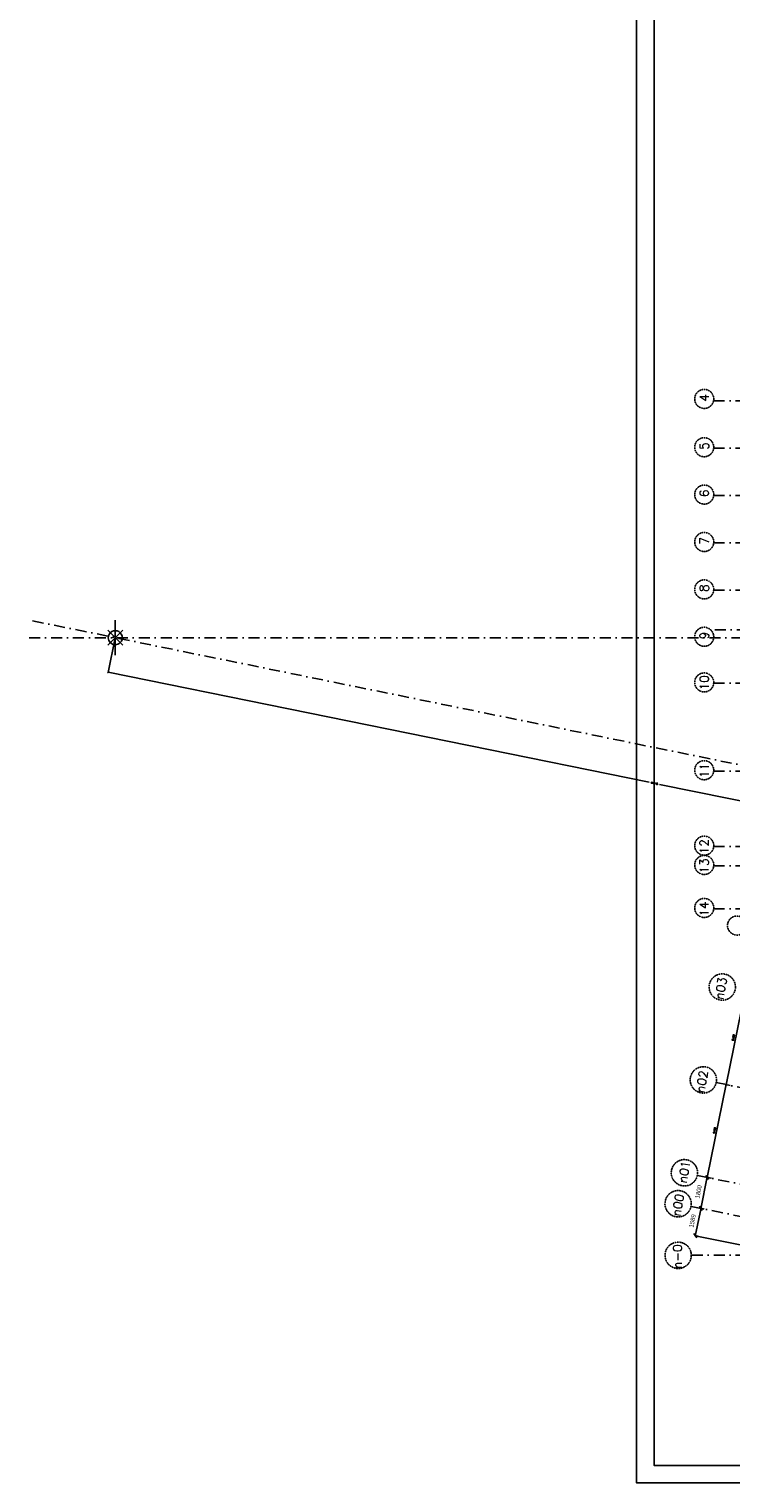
# Model space of a CAD drawing. Extents: x -161991 to 132574, y -998 to 324384.
# Tile 1 of 50: x -161991 to -122015, y 47646 to 130472. Entities that reach past the tile are written whole.
import ezdxf

# ---------------------------------------------------------------- set-up
doc = ezdxf.new("R2010")
doc.units = 0
doc.header["$LTSCALE"] = 50
doc.header["$MEASUREMENT"] = 0
doc.header["$PDSIZE"] = -1
doc.linetypes.add('DASHDOT', pattern=[25, 12.5, -6.25, 0, -6.25])
doc.linetypes.add('DD1', pattern=[2.66667, 1.66667, -0.5, 0, -0.5])
doc.layers.get('0').update_dxf_attribs({"linetype": 'CONTINUOUS'})
doc.layers.get('DEFPOINTS').update_dxf_attribs({"linetype": 'CONTINUOUS'})
for name, color, linetype in [('A--L90--_F-23-', 7, 'CONTINUOUS'), ('A--L90--_F123-', 7, 'CONTINUOUS'), ('A--M$1A-_F123-', 1, 'CONTINUOUS'), ('STRAMIEN', 1, 'DD1'), ('X--L$2A-_KADER', 7, 'CONTINUOUS')]:
    doc.layers.add(name, color=color, linetype=linetype)
doc.styles.add('CITYBLEU', font='txt', dxfattribs={"width": 0.9})
doc.styles.add('HIEMSTRA', font='romans.shx')
doc.dimstyles.get("Standard").update_dxf_attribs({"dimscale": 40, "dimtxt": 2.5, "dimasz": 2, "dimexe": 0.3, "dimexo": 0.3, "dimgap": 2, "dimtad": 1, "dimdec": 0, "dimzin": 0, "dimdsep": 46, "dimtxsty": 'HIEMSTRA', "dimblk1": 'OBLIQUE', "dimblk2": 'OBLIQUE', "dimsah": 1, "dimcen": 0.09, "dimdle": 0.3, "dimclrd": 2, "dimclre": 2, "dimclrt": 3, "dimadec": 0, "dimazin": 0, "dimtfac": 1, "dimtdec": 4, "dimtofl": 0, "dimtmove": 2, "dimatfit": 3, "dimldrblk": 'OBLIQUE', "dimfxl": 0, "dimtvp": 625, "dimtolj": 1, "dimtzin": 0, "dimarcsym": 0})

# ---------------------------------------------------------------- blocks, each defined once
blk = doc.blocks.new('KAD_A0')
at = {"layer": 'X--L$2A-_KADER', "color": 1}
blk.add_lwpolyline([(-1179, -10), (-1179, 831), (10, 831), (10, -10)], close=True, dxfattribs=at)
at = {"layer": 'X--L$2A-_KADER', "color": 4}
blk.add_lwpolyline([(-1169, 0), (0, 0), (0, 821), (-1169, 821)], close=True, dxfattribs=at)
blk = doc.blocks.new('_OBLIQUE')
at = {"color": 0, "linetype": 'ByBlock'}
blk.add_line((-0.5, -0.5), (0.5, 0.5), dxfattribs=at)
blk = doc.blocks.new('*D178')
at = {"color": 2, "linetype": 'ByBlock'}
for p, q in [((-69263, -12469), (-68180, -7154)), ((-67945, -7214), (-68194, -7163)), ((-69023, -12506), (-69272, -12455))]:
    blk.add_line(p, q, dxfattribs=at)
at = {"layer": 'DEFPOINTS', "color": 0, "linetype": 'ByBlock'}
for p in [(-68182, -7166), (-67933, -7217), (-69011, -12508)]:
    blk.add_point(p, dxfattribs=at)
at = {"color": 2, "linetype": 'ByBlock', "xscale": 80, "yscale": 80, "zscale": 80}
for p, rotation in [((-68182, -7166), 78.48629033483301), ((-69260, -12457), 258.486290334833)]:
    blk.add_blockref('_OBLIQUE', p, dxfattribs=dict(at, rotation=rotation))
at = {"color": 3, "linetype": 'ByBlock', "insert": (-68849, -9786), "char_height": 100, "attachment_point": 5, "rotation": 78.48629, "style": 'HIEMSTRA'}
blk.add_mtext('\\A1;5400', dxfattribs=at)
blk = doc.blocks.new('*D179')
at = {"color": 2, "linetype": 'ByBlock'}
for p, q in [((-70340, -17760), (-69258, -12445)), ((-69023, -12506), (-69272, -12455)), ((-70101, -17797), (-70350, -17746))]:
    blk.add_line(p, q, dxfattribs=at)
at = {"layer": 'DEFPOINTS', "color": 0, "linetype": 'ByBlock'}
for p in [(-69260, -12457), (-69011, -12508), (-70089, -17799)]:
    blk.add_point(p, dxfattribs=at)
at = {"color": 2, "linetype": 'ByBlock', "xscale": 80, "yscale": 80, "zscale": 80}
for p, rotation in [((-69260, -12457), 78.48629033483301), ((-70338, -17748), 258.486290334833)]:
    blk.add_blockref('_OBLIQUE', p, dxfattribs=dict(at, rotation=rotation))
at = {"color": 3, "linetype": 'ByBlock', "insert": (-69927, -15077), "char_height": 100, "attachment_point": 5, "rotation": 78.48629, "style": 'HIEMSTRA'}
blk.add_mtext('\\A1;5400', dxfattribs=at)
blk = doc.blocks.new('S090024-')
at = {"layer": 'A--L90--_F-23-', "color": 255}
blk.add_circle((0, 0), 0.0123, dxfattribs=at)
at = {"layer": 'A--L90--_F123-', "color": 2, "linetype": 'Continuous'}
for points in [[(-6.000001, 0), (5.999999, 0)], [(-0.000001, 5.999999), (-0.000001, -6)]]:
    blk.add_lwpolyline(points, dxfattribs=at)
blk.add_lwpolyline([(-4.000001, 0, 1), (3.999998, 0, 1)], format="xyb", close=True, dxfattribs=at)
blk = doc.blocks.new('*D197')
at = {"color": 2, "linetype": 'ByBlock'}
for p, q in [((-104056, 12988), (-104457, 11023)), ((-104466, 11037), (-73652, 4760)), ((-60569, 2095), (-73057, 4639)), ((-60182, 4051), (-60583, 2086))]:
    blk.add_line(p, q, dxfattribs=at)
at = {"layer": 'DEFPOINTS', "color": 0, "linetype": 'ByBlock'}
for p in [(-104054, 13000), (-60180, 4063), (-60580, 2098)]:
    blk.add_point(p, dxfattribs=at)
at = {"color": 2, "linetype": 'ByBlock', "xscale": 80, "yscale": 80, "zscale": 80}
for p, rotation in [((-104454, 11035), 168.4862903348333), ((-60580, 2098), 348.4862903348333)]:
    blk.add_blockref('_OBLIQUE', p, dxfattribs=dict(at, rotation=rotation))
at = {"color": 3, "linetype": 'ByBlock', "insert": (-73354, 4700), "char_height": 100, "attachment_point": 5, "rotation": 348.48629, "style": 'HIEMSTRA'}
blk.add_mtext('\\A1;44775', dxfattribs=at)
blk = doc.blocks.new('*D243')
at = {"color": 1, "linetype": 'ByBlock'}
for p, q in [((-70332, -17719), (-70703, -19542)), ((-70157, -17785), (-70367, -17743)), ((-70516, -19549), (-70727, -19506))]:
    blk.add_line(p, q, dxfattribs=at)
at = {"layer": 'DEFPOINTS', "color": 0, "linetype": 'ByBlock'}
for p in [(-70128, -17791), (-70697, -19512), (-70487, -19555)]:
    blk.add_point(p, dxfattribs=at)
at = {"color": 1, "linetype": 'ByBlock', "xscale": 200, "yscale": 200, "zscale": 200}
for p, rotation in [((-70338, -17748), 78.48629033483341), ((-70697, -19512), 258.4862903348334)]:
    blk.add_blockref('_OBLIQUE', p, dxfattribs=dict(at, rotation=rotation))
at = {"color": 3, "linetype": 'ByBlock', "insert": (-70836, -18566), "char_height": 250, "attachment_point": 5, "rotation": 78.48629, "style": 'CITYBLEU'}
blk.add_mtext('\\A1;1800', dxfattribs=at)
blk = doc.blocks.new('*D244')
at = {"color": 1, "linetype": 'ByBlock'}
for p, q in [((-71020, -21099), (-70691, -19483)), ((-70544, -19543), (-70727, -19506)), ((-70861, -21100), (-71044, -21063))]:
    blk.add_line(p, q, dxfattribs=at)
at = {"layer": 'DEFPOINTS', "color": 0, "linetype": 'ByBlock'}
for p in [(-70697, -19512), (-70515, -19549), (-70832, -21106)]:
    blk.add_point(p, dxfattribs=at)
at = {"color": 1, "linetype": 'ByBlock', "xscale": 200, "yscale": 200, "zscale": 200}
for p, rotation in [((-70697, -19512), 78.48629033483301), ((-71014, -21069), 258.486290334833)]:
    blk.add_blockref('_OBLIQUE', p, dxfattribs=dict(at, rotation=rotation))
at = {"color": 3, "linetype": 'ByBlock', "insert": (-71174, -20226), "char_height": 250, "attachment_point": 5, "rotation": 78.48629, "style": 'CITYBLEU'}
blk.add_mtext('\\A1;1589', dxfattribs=at)
blk = doc.blocks.new('STRAM_000')
at = {"layer": 'A--M$1A-_F123-', "linetype": 'Continuous'}
blk.add_line((-65527.185, -22186.947), (-71014.496, -21069.174), dxfattribs=at)
at = {"layer": 'STRAMIEN', "color": 40, "linetype": 'DASHDOT'}
for p, q in [((-69976.184, 26500), (-10309.265, 26500)), ((-53026.96, 2605.754), (-108962.956, 14000)), ((-69907.483, 13450), (-43022.45, 13450)), ((-47191.427, -16952.606), (-69822.419, -12342.639)), ((-48269.28, -22243.942), (-70900.272, -17633.975)), ((-48628.564, -24007.72), (-71259.556, -19397.753)), ((-51840.773, -22186.947), (-71242.188, -22186.947))]:
    blk.add_line(p, q, dxfattribs=at)
at = {"layer": 'STRAMIEN', "color": 8, "linetype": 'DASHDOT'}
for p, q in [((-69969.041, 23800), (2000, 23800)), ((-69969.041, 21100), (2000, 21100)), ((-69969.041, 18400), (2000, 18400)), ((-69969.041, 15700), (2000, 15700)), ((-108962.956, 13000), (2000, 13000)), ((-69969.041, 10400), (1959.398, 10400)), ((-69969.041, 5400), (2000, 5400)), ((-69969.041, 1100), (2000, 1100)), ((-69969.041, 0), (2000, 0)), ((-69969.041, -2450), (2000, -2450))]:
    blk.add_line(p, q, dxfattribs=at)
at = {"layer": 'STRAMIEN', "color": 40, "linetype": 'Continuous'}
blk.add_line((-104053.812, 14000), (-104053.812, 12000), dxfattribs=at)
at = {"layer": 'STRAMIEN', "color": 8}
for centre in [(-70508.721, 26601.585), (-70508.721, 23851.585), (-70508.721, 21151.585), (-70508.721, 18451.585), (-70508.721, 15751.585), (-70508.721, 13051.585), (-70508.721, 10451.585), (-70508.721, 5451.585), (-70508.721, 1151.585), (-70508.721, 51.585), (-70508.721, -2398.415), (-68639.54, -3398.767)]:
    blk.add_circle(centre, 542.139, dxfattribs=at)
at = {"layer": 'STRAMIEN'}
for centre in [(-69479.473, -6901.602), (-70557.326, -12192.937), (-71635.179, -17484.273), (-71994.464, -19248.051), (-71992.188, -22186.947)]:
    blk.add_circle(centre, 750, dxfattribs=at)
at = {"layer": 'STRAMIEN', "linetype": 'DASHDOT', "xscale": 100, "yscale": 100, "rotation": 315}
blk.add_blockref('S090024-', (-104054.781, 12999.243), dxfattribs=at)
at = {"layer": 'STRAMIEN', "color": 8, "style": 'HIEMSTRA'}
for s, p in [('4', (-70254.009, 26456.791)), ('5', (-70254.009, 23706.791)), ('6', (-70254.009, 21006.791)), ('7', (-70254.009, 18306.791)), ('8', (-70254.009, 15606.791)), ('9', (-70254.009, 12906.791)), ('10', (-70254.009, 10004.861)), ('11', (-70254.009, 5004.861)), ('12', (-70261.175, 665.999)), ('13', (-70261.175, -434.001)), ('14', (-70261.175, -2884.001))]:
    blk.add_text(s, height=500, rotation=90, dxfattribs=at).set_placement(p)
at = {"layer": 'STRAMIEN', "color": 3, "style": 'HIEMSTRA'}
for s, rotation, p in [('n03', 80, (-69424.252, -7640.385)), ('n02', 80, (-70502.105, -12953.939)), ('n01', 80, (-71509.85, -18095.957)), ('n00', 80, (-71869.135, -19989.399)), ('n-0', 90, (-71786.315, -22955.973))]:
    blk.add_text(s, height=500, rotation=rotation, dxfattribs=at).set_placement(p)
at = {"layer": 'A--M$1A-_F123-', "linetype": 'Continuous'}
dim = blk.add_linear_dim(base=(-60580.4, 2097.533), p1=(-104053.812, 13000), p2=(-60180.062, 4062.851), angle=348.48629033, dimstyle='Standard', dxfattribs=at)
dim.commit()
dim.dimension.update_dxf_attribs({"geometry": '*D197', "text_midpoint": (-73354.275, 4699.591), "dimtype": 161})
for p1, p2, distance, picture, middle in [((-69010.962, -12507.934), (-67933.109, -7216.598), 254.373, '*D178', (-68848.673, -9785.544)), ((-70088.815, -17799.27), (-69010.962, -12507.934), 254.373, '*D179', (-69926.526, -15076.88)), ((-70127.53, -17791.383), (-70486.815, -19555.162), -214.862, '*D243', (-70836.171, -18565.515)), ((-70831.958, -21106.357), (-70514.816, -19549.458), 186.286, '*D244', (-71174.385, -20225.853))]:
    dim = blk.add_aligned_dim(p1=p1, p2=p2, distance=distance, dimstyle='Standard', dxfattribs=at)
    dim.commit()
    dim.dimension.update_dxf_attribs({"geometry": picture, "text_midpoint": middle})

msp = doc.modelspace()

# ---------------------------------------------------------------- block references
msp.add_blockref('STRAM_000', (-53027.8, 82799))
at = {"xscale": 100, "yscale": 100, "zscale": 100, "rotation": 90}
msp.add_blockref('KAD_A0', (-44292.4, 165545.7), dxfattribs=at)

doc.saveas('drawing.dxf')
